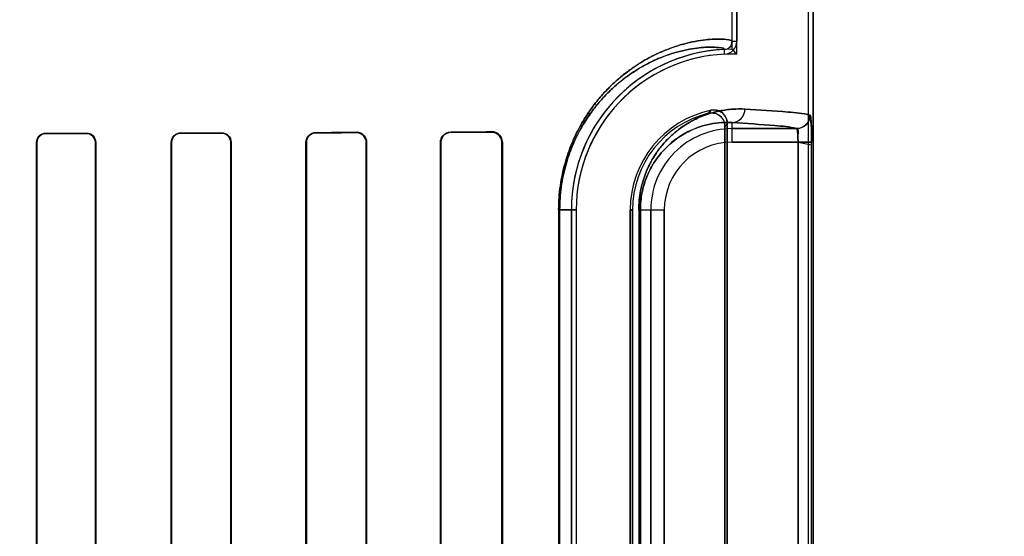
# Model space of a CAD drawing. Header units: millimetres. Extents: x 0 to 297, y 0 to 210.
# Tile 161 of 256: x 58.522 to 58.74, y 157.143 to 157.258. Entities that reach past the tile are written whole.
import ezdxf

# ---------------------------------------------------------------- set-up
doc = ezdxf.new("R2010")
doc.units = ezdxf.units.MM
doc.header["$LTSCALE"] = 16.335
doc.layers.get('0').update_dxf_attribs({"linetype": 'CONTINUOUS'})
for name, color, linetype in [('AXES_REF', 7, 'CONTINUOUS'), ('INTFCLR_1', 7, 'CONTINUOUS'), ('INTFCLR_72935', 7, 'CONTINUOUS')]:
    doc.layers.add(name, color=color, linetype=linetype)

msp = doc.modelspace()

# ---------------------------------------------------------------- linework, layer by layer
at = {"color": 7, "linetype": 'Continuous'}
for radius in [5.8174969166, 5.817, 5.7797484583]:
    msp.add_circle((57.454730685, 154.8339782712), radius, dxfattribs=at)
msp.add_arc((57.454730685, 154.8339782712), 5.76, 278.2771290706, 261.7228709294, dxfattribs=at)
at = {"layer": 'AXES_REF', "color": 9, "linetype": 'Continuous'}
for radius in [5.3067073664, 3.5571461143]:
    msp.add_circle((57.454730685, 154.8339782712), radius, dxfattribs=at)
at = {"layer": 'AXES_REF', "color": 7, "linetype": 'Continuous'}
msp.add_arc((57.454730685, 154.8339782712), 5.892, 143.2753836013, 36.7246163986, dxfattribs=at)
at = {"layer": 'INTFCLR_1', "color": 6, "linetype": 'Continuous'}
for p, q in [((58.6967716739, 156.9339697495), (58.6967716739, 158.5359798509)), ((58.6978296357, 156.9339697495), (58.6978296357, 158.5359697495)), ((58.6798296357, 157.253415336), (58.6798296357, 157.9765241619)), ((58.68088759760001, 157.9765241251), (58.68088759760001, 157.2534153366)), ((58.6782467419, 157.2345321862), (58.6782467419, 157.0534073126)), ((58.6787716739, 157.0527490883), (58.6787716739, 157.2351904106)), ((58.5253404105, 157.0569697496), (58.5253404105, 157.2309697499)), ((58.5254124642, 157.0569697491), (58.5254124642, 157.2309697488)), ((58.5384105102, 157.2309697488), (58.5384105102, 157.0569697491)), ((58.538484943, 157.2309697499), (58.538484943, 157.0569697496)), ((58.55527069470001, 157.0569697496), (58.55527069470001, 157.2309697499)), ((58.5553480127, 157.0569697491), (58.5553480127, 157.2309697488)), ((58.5684823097, 157.2309697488), (58.5684823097, 157.0569697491)), ((58.5685631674, 157.2309697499), (58.5685631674, 157.0569697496)), ((58.5851811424, 157.0569697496), (58.5851811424, 157.2309697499)), ((58.5852664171, 157.0569697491), (58.5852664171, 157.2309697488)), ((58.5985735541, 157.2309697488), (58.5985735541, 157.0569697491)), ((58.5986644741, 157.2309697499), (58.5986644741, 157.0569697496)), ((58.6150638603, 157.0569697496), (58.6150638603, 157.2309697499)), ((58.61516224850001, 157.0569697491), (58.61516224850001, 157.2309697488)), ((58.6286918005, 157.2309697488), (58.6286918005, 157.0569697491)), ((58.6288005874, 157.2309697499), (58.6288005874, 157.0569697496)), ((58.644141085, 157.0719697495), (58.644141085, 157.2159697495)), ((58.6451990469, 157.2159697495), (58.6451990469, 157.0719697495)), ((58.6571990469, 157.2159697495), (58.6571990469, 157.0719697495)), ((58.6577239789, 157.0719697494), (58.6577239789, 157.2159697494))]:
    msp.add_line(p, q, dxfattribs=at)
at = {"layer": 'INTFCLR_1', "color": 9, "linetype": 'Continuous'}
for p, q in [((58.6798296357, 157.2534153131), (58.68088759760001, 157.2534153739)), ((58.6781669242, 157.2505603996), (58.6781160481, 157.2516171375)), ((58.6798296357, 157.2310216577), (58.6798296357, 157.2353678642)), ((58.6798296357, 157.2340212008), (58.6941632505, 157.2340212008)), ((58.5273984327, 157.2330320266), (58.5273984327, 157.2329595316)), ((58.5363984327, 157.2329776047), (58.5363984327, 157.2330515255)), ((58.5573984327, 157.2331031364), (58.5573984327, 157.233025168)), ((58.56639843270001, 157.2330480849), (58.56639843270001, 157.2331281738)), ((58.58739843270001, 157.2331946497), (58.58739843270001, 157.2331083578)), ((58.59639843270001, 157.2331374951), (58.59639843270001, 157.2332271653)), ((58.61739843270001, 157.2333150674), (58.61739843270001, 157.2332148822)), ((58.62639843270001, 157.2332528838), (58.62639843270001, 157.233359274)), ((58.5254124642, 157.2309697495), (58.5253404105, 157.2309697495)), ((58.5384849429, 157.2309697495), (58.5384105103, 157.2309697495)), ((58.5553480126, 157.2309697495), (58.55527069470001, 157.2309697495)), ((58.5685631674, 157.2309697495), (58.5684823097, 157.2309697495)), ((58.585266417, 157.2309697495), (58.5851811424, 157.2309697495)), ((58.5986644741, 157.2309697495), (58.5985735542, 157.2309697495)), ((58.61516224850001, 157.2309697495), (58.6150638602, 157.2309697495)), ((58.6288005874, 157.2309697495), (58.6286918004, 157.2309697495)), ((58.6944863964, 157.2310216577), (58.6798296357, 157.2310216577)), ((58.6944863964, 157.2310216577), (58.6944863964, 157.0569178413)), ((58.6974832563, 157.0569178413), (58.6974832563, 157.2310216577)), ((58.6413088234, 157.2159697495), (58.6413088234, 157.0719697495)), ((58.6413088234, 157.2159697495), (58.6451990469, 157.2159697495)), ((58.6415301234, 157.0719697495), (58.6415301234, 157.2159697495)), ((58.6577239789, 157.2159697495), (58.6571990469, 157.2159697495)), ((58.6591054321, 157.2159697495), (58.6591054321, 157.0719697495)), ((58.6591054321, 157.2159697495), (58.6647777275, 157.2159697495)), ((58.6594560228, 157.0719697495), (58.6594560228, 157.2159697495)), ((58.6617781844, 157.0719697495), (58.6617781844, 157.2159697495)), ((58.6647777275, 157.2159697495), (58.6647777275, 157.0719697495))]:
    msp.add_line(p, q, dxfattribs=at)
at = {"layer": 'INTFCLR_1', "color": 7, "linetype": 'Continuous'}
for p, q in [((58.6974832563, 157.2310216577), (58.6944863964, 157.2310216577)), ((58.6944863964, 157.2310216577), (58.6974845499, 157.2304420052))]:
    msp.add_line(p, q, dxfattribs=at)
msp.add_lwpolyline([(58.62639843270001, 157.2332528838), (58.6264801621, 157.2332517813), (58.6265626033, 157.2332476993), (58.62664564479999, 157.2332405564), (58.62672982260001, 157.2332301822), (58.6268143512, 157.2332165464), (58.6268971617, 157.2332000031), (58.6269775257, 157.2331808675), (58.6270560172, 157.2331591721), (58.6271325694, 157.2331350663)], dxfattribs=at)
at = {"layer": 'INTFCLR_1', "color": 6, "linetype": 'Continuous'}
for centre, radius, start, end in [((58.6780294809, 157.2534152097), 0.0018001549, 272.7563464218, 0.0032912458), ((58.6780294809, 157.2534152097), 0.0028581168, 272.7563353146, 0.0025427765), ((58.6798296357, 157.2159697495), 0.03568855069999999, 92.7520534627, 180), ((58.6798296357, 157.2159697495), 0.0346305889, 92.75198979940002, 179.9999985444), ((58.6798296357, 157.2159697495), 0.0226305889, 101.8889191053, 179.9999977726), ((58.6798296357, 157.2159697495), 0.0221056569, 103.8352360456, 180.0000002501)]:
    msp.add_arc(centre, radius, start, end, dxfattribs=at)
at = {"layer": 'INTFCLR_1', "color": 9, "linetype": 'Continuous'}
for centre, radius, start, end in [((58.7174507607, 157.1987404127), 0.0577774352, 137.0401801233, 137.9559478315), ((58.6798296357, 157.2159697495), 0.0180514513, 90.0000000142, 180.0000000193), ((58.7172605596, 157.2039572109), 0.0495671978, 140.9411469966, 141.9143405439), ((58.6798296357, 157.2159697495), 0.0150519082, 90.00000006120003, 179.9999997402)]:
    msp.add_arc(centre, radius, start, end, dxfattribs=at)
at = {"layer": 'INTFCLR_1', "color": 6, "linetype": 'Continuous'}
for major_axis, ratio, start_param, end_param in [((0.312931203, 0), 0.0034906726, -1.0322457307, -0.9983944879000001), ((0.330931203, 0), 0.0034906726, -1.0644388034, -1.0330623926), ((0.312931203, 0), 0.0034906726, -0.9162996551, -0.8795209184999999), ((0.330931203, 0), 0.0034906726, -0.9573995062, -0.9237350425), ((0.312931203, 0), 0.0034906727, -0.7888979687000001, -0.7475038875), ((0.330931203, 0), 0.0034906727, -0.8415583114, -0.8044638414), ((0.312931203, 0), 0.0034906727, -0.642674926, -0.5930216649), ((0.330931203, 0), 0.0034906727, -0.7121557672, -0.6694696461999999)]:
    msp.add_ellipse((58.3668984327, 157.2339697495), major_axis=major_axis, ratio=ratio, start_param=start_param, end_param=end_param, dxfattribs=at)
at = {"layer": 'INTFCLR_1', "color": 9, "linetype": 'Continuous'}
for points, knots in [([(58.6413088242, 157.2159697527), (58.64130882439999, 157.217762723), (58.6414950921, 157.220429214), (58.6420971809, 157.2238687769), (58.6426877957, 157.2262903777), (58.6433959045, 157.2285605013), (58.6444359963, 157.2313023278), (58.645637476, 157.233816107), (58.6469601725, 157.2361001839), (58.64825883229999, 157.2381090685), (58.6496262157, 157.239936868), (58.6510394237, 157.2415890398), (58.6523902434, 157.2430439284), (58.6546461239, 157.2452108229), (58.65785751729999, 157.2477129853), (58.6610952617, 157.2496435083), (58.6635202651, 157.2508240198), (58.6656775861, 157.2517404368), (58.6681705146, 157.2525989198), (58.6709166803, 157.2532856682), (58.6732893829, 157.2536858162), (58.6752924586, 157.2538787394), (58.67718279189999, 157.2539354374), (58.67866237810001, 157.2538372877), (58.6795407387, 157.2536626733), (58.679829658, 157.2534975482), (58.6798296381, 157.2534153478)], [0, 0, 0, 0, 0.08893025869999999, 0.1320108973, 0.1731077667, 0.2124682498, 0.2498811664, 0.3184911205, 0.3503407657, 0.3807521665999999, 0.4370994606, 0.4633826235, 0.4885643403, 0.5355429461, 0.6183983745, 0.6898525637, 0.7220784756, 0.7521177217, 0.8060655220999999, 0.8526625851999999, 0.8923367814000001, 0.9253917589, 0.9521384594, 0.9869002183, 0.9959229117, 1, 1, 1, 1]), ([(58.6415301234, 157.2159697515), (58.6415301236, 157.2176821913), (58.64170723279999, 157.2202287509), (58.6422798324, 157.2235138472), (58.64284148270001, 157.2258264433), (58.6435148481, 157.2279942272), (58.6445037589, 157.2306119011), (58.6456461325, 157.2330117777), (58.646903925, 157.2351922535), (58.6481384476, 157.2371091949), (58.6494383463, 157.2388531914), (58.65078191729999, 157.2404293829), (58.6520657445, 157.241816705), (58.6542090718, 157.2438818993), (58.6572601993, 157.2462654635), (58.6603368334, 157.2481027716), (58.6626406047, 157.2492245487), (58.66468890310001, 157.2500940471), (58.66705672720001, 157.2509068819), (58.6696597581, 157.2515537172), (58.6719221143, 157.2519277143), (58.67379161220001, 157.2521015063), (58.6756833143, 157.2521514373), (58.67680972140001, 157.2520212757), (58.6781168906, 157.2518632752), (58.6781160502, 157.2516171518)], [0, 0, 0, 0, 0.0892547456, 0.1324857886, 0.173719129, 0.2132020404, 0.2507223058, 0.3195020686, 0.3514169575, 0.3818818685, 0.4383041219, 0.4646109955, 0.4898084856, 0.536797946, 0.6196125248, 0.6909709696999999, 0.7231361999, 0.7531094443, 0.8069168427, 0.8533721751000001, 0.8929128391, 0.9258497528, 0.9524996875, 0.9871716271, 1, 1, 1, 1]), ([(58.659105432, 157.2159697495), (58.6591054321, 157.2166976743), (58.6591755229, 157.2181342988), (58.6594796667, 157.2202180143), (58.6599503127, 157.2221666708), (58.6605479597, 157.2239485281), (58.6612381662, 157.2255604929), (58.66199300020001, 157.2270113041), (58.6627937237, 157.2283173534), (58.663871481, 157.2298397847), (58.6652689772, 157.2314772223), (58.667022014, 157.2331199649), (58.6687721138, 157.2344539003), (58.67099792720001, 157.2358417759), (58.6737157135, 157.2370923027), (58.67642966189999, 157.2378626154), (58.6784823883, 157.2382131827), (58.6803788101, 157.2384075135), (58.6817816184, 157.2384176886), (58.68269241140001, 157.2383674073)], [0, 0, 0, 0, 0.0600375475, 0.1184073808, 0.1734336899, 0.2251567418, 0.2732358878, 0.3179126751, 0.3599266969, 0.3994875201, 0.47167102, 0.537033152, 0.5972817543, 0.6528632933, 0.7531314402, 0.8428522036, 0.8846845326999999, 0.9247655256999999, 1, 1, 1, 1]), ([(58.6798296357, 157.2353678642), (58.68056432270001, 157.2353718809), (58.6821057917, 157.2360503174), (58.6826886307, 157.2376082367), (58.68269241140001, 157.2383674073)], [0, 0, 0, 0, 0.4918058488, 1, 1, 1, 1]), ([(58.68269241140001, 157.2383674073), (58.6858851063, 157.238191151), (58.6906972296, 157.2378181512), (58.6955670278, 157.2374515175), (58.6971571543, 157.2370207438)], [0, 0, 0, 0, 0.6599704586, 1, 1, 1, 1]), ([(58.6594560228, 157.2159697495), (58.65945601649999, 157.2166042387), (58.65951685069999, 157.2178563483), (58.6597807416, 157.2196721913), (58.6601891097, 157.221369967), (58.6607074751, 157.2229217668), (58.66130614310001, 157.2243251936), (58.6621522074, 157.2259572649), (58.6633016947, 157.2277097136), (58.6647992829, 157.2294682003), (58.6663170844, 157.2308923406), (58.6678316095, 157.2320463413), (58.6697548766, 157.2332433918), (58.67210181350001, 157.2343170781), (58.67484583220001, 157.2350839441), (58.6774056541, 157.2354197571), (58.6790477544, 157.2354178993), (58.6798296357, 157.2353678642)], [0, 0, 0, 0, 0.0604394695, 0.1191901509, 0.1745415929, 0.2265538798, 0.2748591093, 0.319730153, 0.4015414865, 0.47385745, 0.5392651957, 0.5994277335, 0.6549322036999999, 0.7548092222, 0.844057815, 0.9253680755, 1, 1, 1, 1]), ([(58.6941632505, 157.2340212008), (58.6925882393, 157.2344517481), (58.6877618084, 157.2348187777), (58.6829934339, 157.2351916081), (58.6798296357, 157.2353678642)], [0, 0, 0, 0, 0.3400599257, 1, 1, 1, 1])]:
    msp.add_open_spline(points, degree=3, knots=knots, dxfattribs=at)
at = {"layer": 'INTFCLR_1', "color": 6, "linetype": 'Continuous'}
for points, knots in [([(58.6787716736, 157.2351904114), (58.6787716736, 157.2356706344), (58.6785302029, 157.2366465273), (58.677341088, 157.2379994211), (58.6759318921, 157.2382758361), (58.67516739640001, 157.2381148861)], [0, 0, 0, 0, 0.275736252, 0.5514163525, 1, 1, 1, 1]), ([(58.6745434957, 157.2374340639), (58.6750191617, 157.2375512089), (58.67604257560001, 157.237545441), (58.6776609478, 157.2366779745), (58.6782467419, 157.235330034), (58.6782467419, 157.2345321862)], [0, 0, 0, 0, 0.2761837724, 0.5501894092, 1, 1, 1, 1]), ([(58.6971571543, 157.2370207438), (58.6971563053, 157.2362559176), (58.6965179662, 157.2346643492), (58.6949270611, 157.2340220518), (58.6941632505, 157.2340212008)], [0, 0, 0, 0, 0.5003322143, 1, 1, 1, 1]), ([(58.6941632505, 157.2340212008), (58.6946573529, 157.2339541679), (58.6943348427, 157.2323352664), (58.6944895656, 157.2315325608), (58.6944863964, 157.2310216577)], [0, 0, 0, 0, 0.4939159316, 1, 1, 1, 1]), ([(58.5253404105, 157.2309697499), (58.5253404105, 157.231523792), (58.525813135, 157.2326231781), (58.52690178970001, 157.2330309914), (58.5273984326, 157.2330320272)], [0, 0, 0, 0, 0.5273145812, 1, 1, 1, 1]), ([(58.5254124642, 157.2309697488), (58.5254124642, 157.2315075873), (58.5258725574, 157.2325689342), (58.5269224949, 157.2329586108), (58.5273984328, 157.2329595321)], [0, 0, 0, 0, 0.5305292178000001, 1, 1, 1, 1]), ([(58.5363984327, 157.2330515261), (58.5369066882, 157.2330526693), (58.5380115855, 157.2326370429), (58.538484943, 157.2315249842), (58.538484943, 157.2309697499)], [0, 0, 0, 0, 0.4779135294, 1, 1, 1, 1]), ([(58.5363984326, 157.2329776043), (58.53688472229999, 157.2329786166), (58.53794948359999, 157.2325820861), (58.5384105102, 157.2315090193), (58.5384105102, 157.2309697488)], [0, 0, 0, 0, 0.4741703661, 1, 1, 1, 1]), ([(58.55527069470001, 157.2309697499), (58.55527069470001, 157.2314172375), (58.55561850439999, 157.2325302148), (58.55676203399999, 157.2331014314), (58.5573984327, 157.233103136)], [0, 0, 0, 0, 0.4128538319, 1, 1, 1, 1]), ([(58.5553480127, 157.2309697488), (58.5553480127, 157.2315128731), (58.5558082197, 157.2326068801), (58.5568944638, 157.2330239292), (58.5573984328, 157.2330251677)], [0, 0, 0, 0, 0.5186964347, 1, 1, 1, 1]), ([(58.5663984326, 157.2331281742), (58.5669420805, 157.2331297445), (58.5680913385, 157.2326800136), (58.5685631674, 157.2315293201), (58.5685631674, 157.2309697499)], [0, 0, 0, 0, 0.4927847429, 1, 1, 1, 1]), ([(58.5663984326, 157.2330480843), (58.5669154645, 157.2330494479), (58.56802068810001, 157.2326237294), (58.5684823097, 157.2315148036), (58.5684823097, 157.2309697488)], [0, 0, 0, 0, 0.4868084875, 1, 1, 1, 1]), ([(58.5851811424, 157.2309697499), (58.5851811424, 157.2315293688), (58.58564543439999, 157.2327083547), (58.5868251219, 157.2331926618), (58.5873984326, 157.2331946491)], [0, 0, 0, 0, 0.493955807, 1, 1, 1, 1]), ([(58.5852664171, 157.2309697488), (58.5852664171, 157.2315172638), (58.58572448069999, 157.2326520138), (58.5868568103, 157.2331066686), (58.5873984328, 157.2331083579)], [0, 0, 0, 0, 0.5027039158, 1, 1, 1, 1]), ([(58.59639843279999, 157.2332271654), (58.5968604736, 157.2332289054), (58.5980417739, 157.2328767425), (58.5986644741, 157.2316582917), (58.5986644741, 157.2309697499)], [0, 0, 0, 0, 0.4015728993, 1, 1, 1, 1]), ([(58.59639843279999, 157.2331374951), (58.59696077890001, 157.2331393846), (58.5981187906, 157.2326693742), (58.5985735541, 157.2315157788), (58.5985735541, 157.2309697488)], [0, 0, 0, 0, 0.5073617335, 1, 1, 1, 1]), ([(58.6150638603, 157.2309697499), (58.6150638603, 157.2314563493), (58.6154395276, 157.2326778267), (58.6166950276, 157.2333117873), (58.61739843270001, 157.2333150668)], [0, 0, 0, 0, 0.4089028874, 1, 1, 1, 1]), ([(58.61516224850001, 157.2309697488), (58.61516224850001, 157.2314530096), (58.6155403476, 157.2326264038), (58.616741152, 157.2332122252), (58.61739843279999, 157.2332148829)], [0, 0, 0, 0, 0.4237096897, 1, 1, 1, 1]), ([(58.62639843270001, 157.2333592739), (58.6268610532, 157.23336167), (58.6281073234, 157.2330181), (58.6288005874, 157.2317242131), (58.6288005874, 157.2309697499)], [0, 0, 0, 0, 0.3801089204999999, 1, 1, 1, 1])]:
    msp.add_open_spline(points, degree=3, knots=knots, dxfattribs=at)
at = {"layer": 'INTFCLR_1', "color": 7, "linetype": 'Continuous'}
for points, knots in [([(58.6974845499, 157.2304420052), (58.6974862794, 157.2308283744), (58.69748196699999, 157.2317793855), (58.6974694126, 157.2330724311), (58.6974405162, 157.2342849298), (58.6973936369, 157.2353541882), (58.6973538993, 157.2362564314), (58.69724760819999, 157.2367969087), (58.6972057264, 157.2370075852), (58.6971571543, 157.2370207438)], [0, 0, 0, 0, 0.1753970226, 0.4315905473, 0.5876692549, 0.7243269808, 0.9227195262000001, 0.9771554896, 1, 1, 1, 1]), ([(58.6971571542, 157.2370207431), (58.6972730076, 157.2365198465), (58.6974331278, 157.2353429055), (58.6974596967, 157.2333332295), (58.69748324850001, 157.2318391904), (58.6974832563, 157.2310216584)], [0, 0, 0, 0, 0.2545317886, 0.5924203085, 1, 1, 1, 1]), ([(58.62639843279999, 157.233252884), (58.6269481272, 157.2332452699), (58.6281599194, 157.232816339), (58.62869485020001, 157.2315877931), (58.6286918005, 157.2309697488)], [0, 0, 0, 0, 0.470754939, 1, 1, 1, 1])]:
    msp.add_open_spline(points, degree=3, knots=knots, dxfattribs=at)
msp.add_open_spline([(58.6271325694, 157.2331350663), (58.6276245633, 157.2329705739), (58.628352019, 157.2326868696), (58.6283520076, 157.2321681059)], degree=3, dxfattribs=at)
at = {"layer": 'INTFCLR_72935', "color": 6, "linetype": 'Continuous'}
for p, q in [((58.6967716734, 156.9339697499), (58.6967716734, 158.5359899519)), ((58.6978296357, 158.5359697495), (58.6978296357, 156.9339697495)), ((58.68088759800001, 157.250584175), (58.68088759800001, 157.9793553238)), ((58.6798296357, 157.2516583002), (58.6798296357, 157.9782811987)), ((58.6782467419, 157.0534073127), (58.6782467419, 157.2345321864)), ((58.6787716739, 157.2351904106), (58.6787716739, 157.0527490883)), ((58.5253404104, 157.2309697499), (58.5253404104, 157.0569697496)), ((58.5254124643, 157.2309697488), (58.5254124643, 157.0569697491)), ((58.5384105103, 157.0569697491), (58.5384105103, 157.2309697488)), ((58.5384849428, 157.0569697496), (58.5384849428, 157.2309697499)), ((58.5552706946, 157.2309697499), (58.5552706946, 157.0569697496)), ((58.5553480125, 157.2309697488), (58.5553480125, 157.0569697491)), ((58.5684823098, 157.0569697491), (58.5684823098, 157.2309697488)), ((58.5685631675, 157.0569697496), (58.5685631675, 157.2309697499)), ((58.5851811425, 157.2309697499), (58.5851811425, 157.0569697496)), ((58.5852664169, 157.2309697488), (58.5852664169, 157.0569697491)), ((58.5985735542, 157.0569697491), (58.5985735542, 157.2309697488)), ((58.5986644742, 157.0569697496), (58.5986644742, 157.2309697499)), ((58.6150638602, 157.2309697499), (58.6150638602, 157.0569697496)), ((58.61516224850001, 157.2309697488), (58.61516224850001, 157.0569697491)), ((58.6286918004, 157.0569697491), (58.6286918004, 157.2309697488)), ((58.6288005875, 157.0569697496), (58.6288005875, 157.2309697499)), ((58.644141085, 157.2159697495), (58.644141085, 157.0719697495)), ((58.6451990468, 157.2159697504), (58.6451990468, 157.0719697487)), ((58.6571990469, 157.0719697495), (58.6571990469, 157.2159697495)), ((58.6577239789, 157.2159697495), (58.6577239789, 157.0719697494))]:
    msp.add_line(p, q, dxfattribs=at)
at = {"layer": 'INTFCLR_72935', "color": 9, "linetype": 'Continuous'}
for p, q in [((58.6798296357, 157.2310216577), (58.6798296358, 157.2353678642)), ((58.6941632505, 157.2340212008), (58.6798296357, 157.2340212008)), ((58.5273984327, 157.2329595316), (58.5273984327, 157.2330320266)), ((58.5363984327, 157.2330515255), (58.5363984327, 157.2329776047)), ((58.5573984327, 157.233025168), (58.5573984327, 157.2331031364)), ((58.56639843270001, 157.2331281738), (58.56639843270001, 157.2330480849)), ((58.58739843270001, 157.2331083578), (58.58739843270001, 157.2331946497)), ((58.59639843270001, 157.2332271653), (58.59639843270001, 157.2331374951)), ((58.61739843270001, 157.2332148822), (58.61739843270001, 157.2333150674)), ((58.62639843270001, 157.233359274), (58.62639843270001, 157.2332528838)), ((58.5253404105, 157.2309697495), (58.5254124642, 157.2309697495)), ((58.5384105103, 157.2309697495), (58.5384849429, 157.2309697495)), ((58.55527069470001, 157.2309697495), (58.5553480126, 157.2309697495)), ((58.5684823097, 157.2309697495), (58.5685631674, 157.2309697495)), ((58.5851811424, 157.2309697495), (58.585266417, 157.2309697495)), ((58.5985735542, 157.2309697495), (58.5986644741, 157.2309697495)), ((58.6150638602, 157.2309697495), (58.61516224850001, 157.2309697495)), ((58.6286918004, 157.2309697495), (58.6288005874, 157.2309697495)), ((58.6798296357, 157.2310216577), (58.6974832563, 157.2310216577)), ((58.6944863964, 157.0569178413), (58.6944863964, 157.2310216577)), ((58.6974832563, 157.0569178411), (58.6974832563, 157.2310216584)), ((58.6451990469, 157.2159697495), (58.6413088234, 157.2159697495)), ((58.6413088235, 157.2159697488), (58.6413088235, 157.0719697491)), ((58.6415301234, 157.2159697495), (58.6415301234, 157.0719697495)), ((58.6571990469, 157.2159697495), (58.6577239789, 157.2159697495)), ((58.6591054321, 157.2159697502), (58.6591054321, 157.0719697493)), ((58.6591054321, 157.2159697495), (58.6647777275, 157.2159697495)), ((58.6594560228, 157.2159697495), (58.6594560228, 157.0719697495)), ((58.6617781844, 157.2159697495), (58.6617781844, 157.0719697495)), ((58.6647777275, 157.0719697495), (58.6647777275, 157.2159697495))]:
    msp.add_line(p, q, dxfattribs=at)
at = {"layer": 'INTFCLR_72935', "color": 7, "linetype": 'Continuous'}
for points in [[(58.62639843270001, 157.233359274), (58.62649115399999, 157.2333579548), (58.62658132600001, 157.2333532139), (58.6266688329, 157.2333453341), (58.626753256, 157.2333346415), (58.6268348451, 157.2333213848), (58.6269144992, 157.2333056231), (58.6269924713, 157.2332874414), (58.6270683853, 157.2332670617), (58.6271421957, 157.233244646)], [(58.6271294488, 157.2331361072), (58.62705442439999, 157.2331596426), (58.6269776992, 157.2331808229), (58.6268993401, 157.2331995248), (58.6268194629, 157.2332156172), (58.6267381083, 157.233228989), (58.62665523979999, 157.2332395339), (58.6265709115, 157.233247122), (58.6264852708, 157.2332516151), (58.62639843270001, 157.2332528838)]]:
    msp.add_lwpolyline(points, dxfattribs=at)
at = {"layer": 'INTFCLR_72935', "color": 6, "linetype": 'Continuous'}
for centre, radius, start, end in [((58.6798296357, 157.2159697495), 0.03568855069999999, 90, 180), ((58.6100505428, 157.1818711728), 0.0986882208, 44.1279839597, 45.0032982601), ((58.6798296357, 157.2159697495), 0.0346305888, 88.24934531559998, 179.9999985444), ((58.6798296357, 157.2159697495), 0.0226305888, 101.8889191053, 179.9999977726), ((58.6798296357, 157.2159697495), 0.0221056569, 103.835236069, 179.9999998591)]:
    msp.add_arc(centre, radius, start, end, dxfattribs=at)
at = {"layer": 'INTFCLR_72935', "color": 9, "linetype": 'Continuous'}
for centre, radius, start, end in [((58.717450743, 157.1987404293), 0.05777741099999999, 137.0401802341, 137.9559483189), ((58.6798296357, 157.2159697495), 0.0180514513, 89.9999999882, 180), ((58.7172605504, 157.2039572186), 0.0495671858, 140.9411471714, 141.9143409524), ((58.6798296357, 157.2159697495), 0.0150519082, 90.00000006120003, 179.9999997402)]:
    msp.add_arc(centre, radius, start, end, dxfattribs=at)
at = {"layer": 'INTFCLR_72935', "color": 6, "linetype": 'Continuous'}
for major_axis, ratio, start_param, end_param in [((0.312931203, 0), 0.0034906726, -1.0322457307, -0.9983944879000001), ((0.330931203, 0), 0.0034906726, -1.0644388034, -1.0330623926), ((0.312931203, 0), 0.0034906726, -0.9162996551, -0.8795209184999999), ((0.330931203, 0), 0.0034906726, -0.9573995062, -0.9237350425), ((0.312931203, 0), 0.0034906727, -0.7888979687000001, -0.7475038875), ((0.330931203, 0), 0.0034906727, -0.8415583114, -0.8044638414), ((0.312931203, 0), 0.0034906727, -0.642674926, -0.5930216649), ((0.330931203, 0), 0.0034906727, -0.7121557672, -0.6694696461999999)]:
    msp.add_ellipse((58.3668984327, 157.2339697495), major_axis=major_axis, ratio=ratio, start_param=start_param, end_param=end_param, dxfattribs=at)
at = {"layer": 'INTFCLR_72935', "color": 9, "linetype": 'Continuous'}
for points, knots in [([(58.6798296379, 157.2534153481), (58.6798296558, 157.25349852), (58.6795358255, 157.2536642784), (58.6786508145, 157.2538389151), (58.6771611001, 157.25393599), (58.67526539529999, 157.2538768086), (58.6732658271, 157.2536825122), (58.6709016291, 157.2532821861), (58.6687090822, 157.2527332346), (58.6667799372, 157.2521200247), (58.6645881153, 157.2513114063), (58.6616286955, 157.2499601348), (58.6586234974, 157.248170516), (58.65609804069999, 157.2463424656), (58.6540751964, 157.2446621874), (58.6520158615, 157.2426846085), (58.6499457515, 157.2403614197), (58.6482808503, 157.2381400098), (58.6469820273, 157.236135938), (58.6456544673, 157.233849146), (58.644448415, 157.2313313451), (58.6434042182, 157.2285848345), (58.6426929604, 157.2263096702), (58.6420995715, 157.2238809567), (58.6414955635, 157.2204349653), (58.6413088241, 157.2177647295), (58.6413088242, 157.2159697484)], [0, 0, 0, 0, 0.0041251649, 0.0132567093, 0.0482724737, 0.075091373, 0.10810058, 0.147576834, 0.1940064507, 0.2200398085, 0.2479521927, 0.3098400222, 0.3811074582, 0.4210144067, 0.4643806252, 0.511426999, 0.5624909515, 0.6185507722, 0.6489188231, 0.6808977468, 0.7496560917, 0.7870631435, 0.8265668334, 0.8678076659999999, 0.9109723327, 1, 1, 1, 1]), ([(58.67811605, 157.2516171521), (58.6781168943, 157.2518662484), (58.67679589, 157.2520211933), (58.67566334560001, 157.2521525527), (58.6737659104, 157.2520996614), (58.6718997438, 157.2519246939), (58.6696454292, 157.2515504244), (58.6675676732, 157.2510334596), (58.665735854, 157.2504535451), (58.6636544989, 157.2496872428), (58.660843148, 157.2484037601), (58.657988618, 157.2467012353), (58.6555893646, 157.2449605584), (58.65366698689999, 157.2433593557), (58.6517096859, 157.2414739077), (58.6497419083, 157.239258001), (58.64815938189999, 157.2371387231), (58.64692470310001, 157.2352263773), (58.645662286, 157.2330433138), (58.6445155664, 157.2306396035), (58.6435227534, 157.2280174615), (58.6428463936, 157.2258448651), (58.6422821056, 157.2235254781), (58.64170768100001, 157.2202342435), (58.6415301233, 157.2176841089), (58.6415301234, 157.2159697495)], [0, 0, 0, 0, 0.0129830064, 0.0479078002, 0.0746296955, 0.1075211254, 0.1468646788, 0.1931532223, 0.219115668, 0.2469589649, 0.3087206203, 0.3798923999, 0.4197701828, 0.4631247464, 0.5101820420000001, 0.5612851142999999, 0.6174192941, 0.6478406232, 0.6798849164, 0.7488132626, 0.7863275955, 0.8259541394, 0.8673319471, 0.9106473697, 1, 1, 1, 1]), ([(58.68269241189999, 157.2383674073), (58.6817838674, 157.2384175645), (58.6798811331, 157.2384041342), (58.6769179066, 157.2379992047), (58.6737405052, 157.2371014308), (58.6710180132, 157.2358528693), (58.6687860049, 157.2344636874), (58.6670284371, 157.2331257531), (58.665272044, 157.231480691), (58.6635488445, 157.2294619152), (58.6622265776, 157.2274562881), (58.6612506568, 157.2255873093), (58.6605562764, 157.2239707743), (58.6599547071, 157.2221825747), (58.6594830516, 157.2202351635), (58.6591764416, 157.2181452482), (58.659105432, 157.2167056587), (58.659105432, 157.2159697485)], [0, 0, 0, 0, 0.0750554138, 0.1564841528, 0.2459854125, 0.3464640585, 0.4023384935, 0.4625915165, 0.5283646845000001, 0.6004622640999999, 0.6810443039, 0.7258982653, 0.7742486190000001, 0.8260106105, 0.8813405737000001, 0.9392984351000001, 1, 1, 1, 1]), ([(58.6798296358, 157.2353678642), (58.6805643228, 157.2353718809), (58.68210579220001, 157.2360503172), (58.6826886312, 157.2376082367), (58.68269241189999, 157.2383674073)], [0, 0, 0, 0, 0.4918058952, 1, 1, 1, 1]), ([(58.6971571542, 157.2370207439), (58.6955670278, 157.2374515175), (58.69069722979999, 157.2378181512), (58.6858851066, 157.238191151), (58.68269241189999, 157.2383674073)], [0, 0, 0, 0, 0.3400295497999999, 1, 1, 1, 1]), ([(58.6798296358, 157.2353678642), (58.6790496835, 157.2354177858), (58.67741420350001, 157.2354198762), (58.6748631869, 157.2350869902), (58.67212305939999, 157.2343248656), (58.66977224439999, 157.2332529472), (58.6678436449, 157.2320548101), (58.6663225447, 157.2308972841), (58.6648018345, 157.2294711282), (58.66330837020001, 157.2277175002), (58.6621629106, 157.2259741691), (58.6613169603, 157.224348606), (58.6607147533, 157.2229414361), (58.6601929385, 157.2213837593), (58.6597836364, 157.219686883), (58.6595176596, 157.2178658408), (58.659455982, 157.2166112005), (58.6594560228, 157.2159697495)], [0, 0, 0, 0, 0.0744477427, 0.1553151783, 0.2443339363, 0.3444117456, 0.4002041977, 0.4603600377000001, 0.526187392, 0.5984175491, 0.6792891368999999, 0.7242686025, 0.7728488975, 0.8249350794, 0.8805719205, 0.9388974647, 1, 1, 1, 1]), ([(58.6798296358, 157.2353678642), (58.6829934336, 157.2351916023), (58.687761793, 157.2348187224), (58.6925882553, 157.2344518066), (58.6941632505, 157.2340212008)], [0, 0, 0, 0, 0.659940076, 1, 1, 1, 1])]:
    msp.add_open_spline(points, degree=3, knots=knots, dxfattribs=at)
at = {"layer": 'INTFCLR_72935', "color": 6, "linetype": 'Continuous'}
msp.add_open_spline([(58.6798296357, 157.2534153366), (58.6798296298, 157.2528677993), (58.6796244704, 157.2519812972), (58.6790775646, 157.2519550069)], degree=3, dxfattribs=at)
for points, knots in [([(58.67516739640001, 157.2381148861), (58.6756373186, 157.2382138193), (58.6766420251, 157.2381785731), (58.6782108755, 157.2372936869), (58.6787716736, 157.2359716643), (58.6787716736, 157.2351904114)], [0, 0, 0, 0, 0.2757366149, 0.5514172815, 1, 1, 1, 1]), ([(58.6782467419, 157.2345321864), (58.6782467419, 157.2350220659), (58.6779964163, 157.2360144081), (58.6767671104, 157.2373783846), (58.6753181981, 157.2376248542), (58.6745434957, 157.2374340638)], [0, 0, 0, 0, 0.2761842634, 0.5501881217, 1, 1, 1, 1]), ([(58.5253404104, 157.2309697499), (58.5253404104, 157.2315281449), (58.525818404, 157.2326282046), (58.5269062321, 157.2330310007), (58.5273984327, 157.2330320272)], [0, 0, 0, 0, 0.5315027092, 1, 1, 1, 1]), ([(58.5273984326, 157.2329595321), (58.5268618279, 157.2329584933), (58.5258015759, 157.2324978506), (58.5254124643, 157.2314469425), (58.5254124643, 157.2309697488)], [0, 0, 0, 0, 0.5293016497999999, 1, 1, 1, 1]), ([(58.5363984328, 157.2330515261), (58.5369155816, 157.2330526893), (58.5380221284, 157.2326268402), (58.5384849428, 157.2315162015), (58.5384849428, 157.2309697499)], [0, 0, 0, 0, 0.4862253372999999, 1, 1, 1, 1]), ([(58.5384105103, 157.2309697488), (58.5384105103, 157.2315159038), (58.5379411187, 157.2325900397), (58.5368776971, 157.232978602), (58.5363984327, 157.2329776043)], [0, 0, 0, 0, 0.5326157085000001, 1, 1, 1, 1]), ([(58.5552706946, 157.2309697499), (58.5552706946, 157.2315315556), (58.55574598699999, 157.2326666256), (58.55687354, 157.2331017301), (58.5573984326, 157.233103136)], [0, 0, 0, 0, 0.5169831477, 1, 1, 1, 1]), ([(58.5573984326, 157.2330251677), (58.55688656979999, 157.2330239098), (58.555798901, 157.232597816), (58.5553480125, 157.2315050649), (58.5553480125, 157.2309697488)], [0, 0, 0, 0, 0.4888024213, 1, 1, 1, 1]), ([(58.56639843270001, 157.2331281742), (58.5669492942, 157.2331297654), (58.5680999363, 157.2326717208), (58.5685631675, 157.2315221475), (58.5685631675, 157.2309697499)], [0, 0, 0, 0, 0.4993048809, 1, 1, 1, 1]), ([(58.5684823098, 157.2309697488), (58.5684823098, 157.2315195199), (58.56801511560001, 157.2326292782), (58.56691071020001, 157.2330494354), (58.56639843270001, 157.2330480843)], [0, 0, 0, 0, 0.5176506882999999, 1, 1, 1, 1]), ([(58.5851811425, 157.2309697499), (58.5851811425, 157.2315313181), (58.58564805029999, 157.2327103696), (58.5868271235, 157.2331926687), (58.58739843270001, 157.2331946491)], [0, 0, 0, 0, 0.4956992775, 1, 1, 1, 1]), ([(58.58739843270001, 157.2331083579), (58.5868492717, 157.233106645), (58.5857155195, 157.2326433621), (58.5852664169, 157.2315097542), (58.5852664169, 157.2309697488)], [0, 0, 0, 0, 0.5042042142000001, 1, 1, 1, 1]), ([(58.5986644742, 157.2309697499), (58.5986644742, 157.2314618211), (58.5982763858, 157.2326484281), (58.597058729, 157.233229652), (58.59639843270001, 157.2332271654)], [0, 0, 0, 0, 0.4270071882, 1, 1, 1, 1]), ([(58.5985735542, 157.2309697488), (58.5985735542, 157.2315209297), (58.598112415, 157.2326751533), (58.5969555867, 157.2331393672), (58.59639843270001, 157.2331374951)], [0, 0, 0, 0, 0.4973039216, 1, 1, 1, 1]), ([(58.6150638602, 157.2309697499), (58.6150638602, 157.2314802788), (58.6154650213, 157.2327066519), (58.6167176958, 157.233311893), (58.61739843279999, 157.2333150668)], [0, 0, 0, 0, 0.4285573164, 1, 1, 1, 1]), ([(58.61739843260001, 157.2332148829), (58.6169297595, 157.2332129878), (58.6157609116, 157.2328456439), (58.61516224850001, 157.2316408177), (58.61516224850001, 157.2309697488)], [0, 0, 0, 0, 0.411211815, 1, 1, 1, 1])]:
    msp.add_open_spline(points, degree=3, knots=knots, dxfattribs=at)
at = {"layer": 'INTFCLR_72935', "color": 7, "linetype": 'Continuous'}
for points, knots in [([(58.69412694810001, 157.2340402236), (58.6948924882, 157.2340365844), (58.69649571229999, 157.2346825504), (58.6971240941, 157.2362886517), (58.6971204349, 157.2370587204)], [0, 0, 0, 0, 0.4985254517, 1, 1, 1, 1]), ([(58.6971571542, 157.2370207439), (58.6971563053, 157.2362559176), (58.6965179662, 157.2346643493), (58.6949270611, 157.2340220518), (58.6941632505, 157.2340212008)], [0, 0, 0, 0, 0.5003322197, 1, 1, 1, 1]), ([(58.6971204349, 157.2370587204), (58.6972386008, 157.2371994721), (58.6973440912, 157.2359479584), (58.6974150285, 157.2352051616), (58.6974729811, 157.233111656), (58.6974832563, 157.2317801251), (58.6974832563, 157.2310216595)], [0, 0, 0, 0, 0.090819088, 0.3065073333, 0.6251820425, 1, 1, 1, 1]), ([(58.6974832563, 157.2310216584), (58.69748324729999, 157.2315762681), (58.6974747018, 157.2326425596), (58.69744429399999, 157.2346476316), (58.69732990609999, 157.2360926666), (58.6971571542, 157.2370207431)], [0, 0, 0, 0, 0.2766754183, 0.5320076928, 1, 1, 1, 1]), ([(58.6944863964, 157.2310216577), (58.6944864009, 157.2312146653), (58.69448255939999, 157.2319692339), (58.69441455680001, 157.2330247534), (58.6943451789, 157.2336722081), (58.6942016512, 157.2340845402), (58.69412694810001, 157.2340402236)], [0, 0, 0, 0, 0.1877948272, 0.7473227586, 0.9154867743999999, 1, 1, 1, 1]), ([(58.6944863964, 157.2310216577), (58.69448642, 157.2315237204), (58.6943213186, 157.2323281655), (58.6946655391, 157.2339527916), (58.6941632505, 157.2340212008)], [0, 0, 0, 0, 0.4975901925, 1, 1, 1, 1]), ([(58.6288005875, 157.2309697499), (58.628800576, 157.2314503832), (58.62843232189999, 157.2327033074), (58.627136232, 157.2333500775), (58.62639843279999, 157.2333592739)], [0, 0, 0, 0, 0.3944499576, 1, 1, 1, 1]), ([(58.6286918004, 157.2309697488), (58.6286919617, 157.2314774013), (58.628288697, 157.2326857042), (58.62705716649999, 157.2332418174), (58.62639843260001, 157.233252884)], [0, 0, 0, 0, 0.4352006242, 1, 1, 1, 1])]:
    msp.add_open_spline(points, degree=3, knots=knots, dxfattribs=at)
msp.add_open_spline([(58.6286918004, 157.2309697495), (58.6286918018, 157.2314965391), (58.6286446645, 157.2322861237), (58.628144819, 157.2324524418)], degree=3, dxfattribs=at)

doc.saveas('drawing.dxf')
